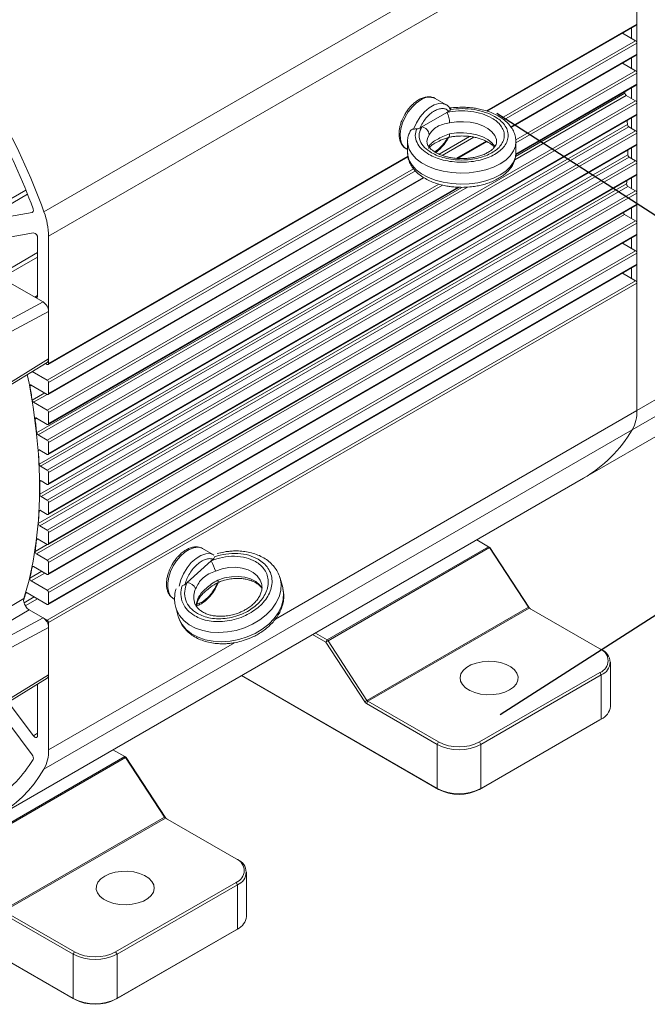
# Model space of a CAD drawing. Header units: inches. Extents: x 5451 to 9295, y -15947 to -4411.
# Tile 10 of 13: x 8954 to 9084, y -15691 to -15488. Entities that reach past the tile are written whole.
import ezdxf

# ---------------------------------------------------------------- set-up
doc = ezdxf.new("R2010")
doc.units = ezdxf.units.IN
doc.header["$MEASUREMENT"] = 0
doc.layers.add('尺寸线', color=7, linetype='Continuous')

msp = doc.modelspace()

# ---------------------------------------------------------------- linework, layer by layer
at = {"color": 7, "linetype": 'Continuous', "lineweight": 15}
for p, q in [((9080.6489, -15457.297), (8959.0265, -15527.4907)), ((8959.9859, -15532.5708), (9081.6082, -15462.377)), ((9081.6082, -15462.377), (9081.6082, -15488.7026)), ((9081.6082, -15568.6), (9081.6082, -15462.377)), ((9050.6648, -15506.6968), (9081.5253, -15488.8858)), ((9080.4769, -15489.491), (9080.4769, -15491.6429)), ((9078.6126, -15490.5669), (9081.3254, -15492.1326)), ((9081.6082, -15492.6225), (9081.6082, -15494.9091)), ((9055.6214, -15510.0426), (9081.5253, -15495.0923)), ((9080.4769, -15495.6974), (9080.4769, -15497.8494)), ((9078.6126, -15496.7734), (9081.3254, -15498.3391)), ((9081.6082, -15498.829), (9081.6082, -15501.1156)), ((9056.5664, -15515.7037), (9081.5253, -15501.2988)), ((9080.4769, -15501.9039), (9080.4769, -15504.0558)), ((9081.3254, -15504.5456), (8959.703, -15574.7393)), ((9042.181, -15505.3772), (9039.9183, -15504.0713)), ((9079.104, -15502.6962), (9079.137, -15502.9989)), ((9079.4174, -15503.4444), (9081.3254, -15504.5456)), ((8959.9859, -15575.2292), (9081.6082, -15505.0355)), ((9042.1095, -15505.3379), (9042.181, -15505.3772)), ((9081.6082, -15505.0355), (9081.6082, -15507.3221)), ((9190.2198, -15505.9153), (9081.6082, -15568.6)), ((8959.903, -15577.699), (9081.5253, -15507.5053)), ((9081.6082, -15507.3221), (8959.9859, -15577.5158)), ((9037.1552, -15509.9465), (9042.3398, -15506.9543)), ((9042.3398, -15506.9543), (9042.7508, -15506.717)), ((9080.4769, -15508.1104), (9080.4769, -15510.2623)), ((8958.0247, -15579.6694), (9079.647, -15509.4757)), ((8958.307, -15580.1401), (9079.9294, -15509.9464)), ((9036.7442, -15510.1838), (9037.1552, -15509.9465)), ((9079.9294, -15509.9464), (9081.3254, -15510.752)), ((9189.2605, -15509.888), (9080.6489, -15572.5726)), ((9081.3254, -15510.752), (8959.703, -15580.9458)), ((8959.9859, -15581.4357), (9081.6082, -15511.2419)), ((9042.4754, -15512.4747), (9042.6508, -15512.1208)), ((9081.6082, -15511.2419), (9081.6082, -15513.5285)), ((8959.903, -15583.9055), (9081.5253, -15513.7117)), ((9081.6082, -15513.5285), (8959.9859, -15583.7223)), ((9033.9199, -15514.4645), (9034.2044, -15514.6287)), ((9034.2044, -15513.0219), (9034.2044, -15515.3084)), ((9044.5095, -15516.4558), (9050.566, -15512.9603)), ((9056.6044, -15515.3084), (9056.6044, -15513.0218)), ((9080.4769, -15514.3169), (9080.4769, -15516.4688)), ((8958.1387, -15585.9177), (9079.761, -15515.7239)), ((8958.4215, -15586.4126), (9080.0438, -15516.2189)), ((8959.903, -15559.0796), (9034.2907, -15516.1471)), ((9034.2044, -15515.3084), (9034.2065, -15515.4353)), ((9080.0438, -15516.2189), (9081.3254, -15516.9585)), ((9081.3254, -15516.9585), (8959.703, -15587.1523)), ((8959.9859, -15587.6422), (9081.6082, -15517.4484)), ((9081.6082, -15517.4484), (9081.6082, -15519.735)), ((8959.903, -15590.112), (9081.5253, -15519.9182)), ((8959.903, -15565.2861), (9037.5826, -15520.4536)), ((9081.6082, -15519.735), (8959.9859, -15589.9288)), ((9070.5672, -15582.6266), (9179.1788, -15519.9419)), ((9080.4769, -15520.5233), (9080.4769, -15522.6753)), ((8957.8585, -15591.9385), (9079.4809, -15521.7447)), ((8958.1402, -15592.4568), (9079.7626, -15522.263)), ((8959.903, -15571.4925), (9044.8978, -15522.4382)), ((9079.7626, -15522.263), (9081.3254, -15523.165)), ((9081.3254, -15523.165), (8959.703, -15593.3588)), ((8959.9859, -15593.8487), (9081.6082, -15523.6549)), ((9081.6082, -15523.6549), (9081.6082, -15525.9415)), ((8959.903, -15596.3185), (9081.5253, -15526.1247)), ((9081.6082, -15525.9415), (8959.9859, -15596.1353)), ((9080.4769, -15526.7298), (9080.4769, -15528.8817)), ((8945.8236, -15529.557), (8956.5902, -15527.6185)), ((8957.4587, -15598.2699), (9079.0811, -15528.0762)), ((9079.0811, -15528.0762), (9081.3254, -15529.3715)), ((9081.3254, -15529.3715), (8959.703, -15599.5652)), ((8959.9859, -15600.0551), (9081.6082, -15529.8614)), ((9081.6082, -15529.8614), (9081.6082, -15532.148)), ((8956.8473, -15531.8689), (8947.5291, -15533.5466)), ((8957.7231, -15544.8509), (8957.7231, -15532.9207)), ((8959.903, -15602.5249), (9081.5253, -15532.3312)), ((9081.6082, -15532.148), (8959.9859, -15602.3417)), ((8959.9859, -15532.5708), (8959.9859, -15558.8964)), ((9080.4769, -15532.9363), (9080.4769, -15535.0882)), ((9078.6126, -15534.0123), (9081.3254, -15535.5779)), ((9081.3254, -15535.5779), (8959.703, -15605.7717)), ((8959.9859, -15606.2616), (9081.6082, -15536.0678)), ((9081.6082, -15536.0678), (9081.6082, -15538.3544)), ((8959.903, -15608.7314), (9081.5253, -15538.5376)), ((9081.6082, -15538.3544), (8959.9859, -15608.5482)), ((9080.4769, -15539.1428), (9080.4769, -15541.2947)), ((9078.6126, -15540.2187), (9081.3254, -15541.7844)), ((8958.8545, -15546.1571), (8950.5373, -15541.3569)), ((9081.3254, -15541.7844), (8959.703, -15611.9782)), ((8959.9859, -15612.4681), (9081.6082, -15542.2743)), ((9081.6082, -15542.2743), (9081.6082, -15568.6)), ((8958.8545, -15546.1571), (8928.2877, -15562.5658)), ((8927.7418, -15565.4266), (8959.9859, -15548.1175)), ((8959.9859, -15548.1175), (8959.9859, -15557.9156)), ((8929.0889, -15577.5226), (8959.6677, -15558.641)), ((8959.9859, -15557.9156), (8929.3796, -15576.8142)), ((8959.703, -15559.0598), (8959.3342, -15558.8469)), ((8956.5998, -15560.5353), (8959.703, -15562.3264)), ((8959.703, -15565.2663), (8956.3654, -15563.34)), ((8959.9859, -15562.8163), (8959.9859, -15565.1029)), ((8956.877, -15566.9018), (8959.703, -15568.5329)), ((8959.9859, -15569.0228), (8959.9859, -15571.3094)), ((8959.703, -15571.4728), (8957.4587, -15570.1775)), ((8957.795, -15573.6382), (8959.703, -15574.7393)), ((9080.6489, -15572.5726), (8959.0265, -15642.7664)), ((8959.9859, -15575.2292), (8959.9859, -15577.5158)), ((8959.703, -15577.6792), (8958.1402, -15576.7773)), ((8958.307, -15580.1401), (8959.703, -15580.9458)), ((8959.9859, -15581.4357), (8959.9859, -15583.7223)), ((8948.9448, -15652.8203), (9070.5672, -15582.6266)), ((8959.703, -15583.8857), (8958.4215, -15583.1461)), ((8958.4215, -15586.4126), (8959.703, -15587.1523)), ((8959.9859, -15587.6422), (8959.9859, -15589.9288)), ((8959.703, -15590.0922), (8958.307, -15589.2865)), ((8958.1402, -15592.4568), (8959.703, -15593.3588)), ((8959.9859, -15593.8487), (8959.9859, -15596.1353)), ((8959.703, -15596.2987), (8957.795, -15595.1975)), ((9050.9594, -15596.7698), (9048.5105, -15595.3565)), ((8994.0978, -15598.4596), (8991.835, -15597.1536)), ((9050.9594, -15596.7698), (9017.5839, -15616.0323)), ((9017.7642, -15616.2113), (9051.1397, -15596.9489)), ((9051.2422, -15596.9332), (9050.9594, -15596.7698)), ((9051.1397, -15596.9489), (9051.2422, -15596.9332)), ((9059.1852, -15609.282), (9051.1397, -15596.9489)), ((9059.2877, -15609.2664), (9051.2422, -15596.9332)), ((8957.4587, -15598.2699), (8959.703, -15599.5652)), ((8959.9859, -15600.0551), (8959.9859, -15602.3417)), ((8988.6011, -15604.1853), (8993.5989, -15599.7081)), ((8993.5989, -15599.7081), (8993.9951, -15599.3531)), ((8994.0978, -15598.4596), (8994.1574, -15598.4954)), ((8959.703, -15602.5051), (8956.877, -15600.8741)), ((8956.3654, -15603.8454), (8959.703, -15605.7717)), ((8988.2048, -15604.5402), (8988.6011, -15604.1853)), ((9008.3776, -15605.2063), (9007.8509, -15603.3061)), ((8959.703, -15608.7116), (8955.5369, -15606.3072)), ((8959.9859, -15606.2616), (8959.9859, -15608.5482)), ((9008.4325, -15605.4207), (9008.3776, -15605.2063)), ((8985.8366, -15607.5469), (8986.0572, -15607.6741)), ((8955.9535, -15609.8142), (8959.703, -15611.9782)), ((8958.8545, -15611.4885), (8955.9541, -15609.8145)), ((8986.2646, -15609.2887), (8986.7913, -15611.1889)), ((9025.8097, -15628.5445), (9059.1852, -15609.282)), ((9025.9901, -15628.7236), (9059.3655, -15609.4611)), ((9059.2877, -15609.2664), (9059.1852, -15609.282)), ((9059.3655, -15609.4611), (9073.9715, -15617.8909)), ((8958.8545, -15611.4885), (8928.2877, -15627.8972)), ((8959.9859, -15612.4681), (8959.9859, -15638.7937)), ((8986.7913, -15611.1889), (8986.837, -15611.345)), ((8929.3796, -15629.8787), (8959.9859, -15613.4489)), ((8959.9859, -15613.4489), (8959.9859, -15623.247)), ((9017.3011, -15616.5222), (9014.5693, -15614.9455)), ((9017.5839, -15616.0323), (9015.1351, -15614.6189)), ((9017.3011, -15616.5222), (9017.5839, -15616.0323)), ((9017.7642, -15616.2113), (9017.3011, -15616.5222)), ((9025.3466, -15628.8553), (9017.3011, -15616.5222)), ((9025.8097, -15628.5445), (9017.7642, -15616.2113)), ((9074.2543, -15618.0543), (9073.9715, -15617.8909)), ((9076.1288, -15629.8125), (9076.1288, -15620.6662)), ((8959.9859, -15623.247), (8927.7418, -15643.1569)), ((8928.5869, -15643.1639), (8959.6677, -15623.9723)), ((8999.8535, -15623.4387), (9040.596, -15646.9531)), ((9040.3132, -15646.7896), (8999.8536, -15623.4386)), ((9073.9715, -15622.7881), (9049.0813, -15637.1534)), ((9049.3642, -15637.6433), (9074.2543, -15623.278)), ((9073.9715, -15622.7881), (9074.2543, -15623.278)), ((9074.2543, -15623.278), (9074.2543, -15632.4244)), ((8957.7231, -15635.8319), (8957.7231, -15625.173)), ((9025.3466, -15628.8553), (9025.8097, -15628.5445)), ((9025.9901, -15628.7236), (9025.7072, -15629.2135)), ((9040.596, -15637.1534), (9025.9901, -15628.7236)), ((8956.5902, -15639.8264), (8949.441, -15630.287)), ((8951.6424, -15628.9277), (8956.8473, -15635.8728)), ((9040.3132, -15637.6433), (9025.7072, -15629.2135)), ((9049.0813, -15646.9531), (9073.9715, -15632.5878)), ((9049.3642, -15646.7896), (9074.2543, -15632.4244)), ((9074.2543, -15632.4244), (9073.9715, -15632.5878)), ((8973.2744, -15638.7787), (8975.7232, -15640.192)), ((9040.596, -15637.1534), (9040.3132, -15637.6433)), ((9040.3132, -15637.6433), (9040.3132, -15646.7896)), ((9049.3642, -15637.6433), (9049.0813, -15637.1534)), ((9049.3642, -15646.7896), (9049.3642, -15637.6433)), ((8975.7232, -15640.192), (8942.3478, -15659.4545)), ((8942.5281, -15659.6335), (8975.9035, -15640.3711)), ((8975.7232, -15640.192), (8976.006, -15640.3554)), ((8976.006, -15640.3554), (8975.9035, -15640.3711)), ((8975.9035, -15640.3711), (8983.949, -15652.7042)), ((8976.006, -15640.3554), (8984.0515, -15652.6886)), ((9040.3132, -15646.7896), (9040.596, -15646.9531)), ((9049.0813, -15646.9531), (9049.3642, -15646.7896)), ((8950.5736, -15671.9667), (8983.949, -15652.7042)), ((8950.7539, -15672.1458), (8984.1294, -15652.8833)), ((8983.949, -15652.7042), (8984.0515, -15652.6886)), ((8984.1294, -15652.8833), (8998.7353, -15661.3131)), ((8998.7353, -15661.3131), (8999.0182, -15661.4765)), ((9000.8927, -15673.2347), (9000.8927, -15664.0884)), ((8924.3822, -15666.7252), (8965.3599, -15690.3753)), ((8924.3824, -15666.7251), (8965.077, -15690.2118)), ((8998.7353, -15666.2103), (8973.8452, -15680.5755)), ((8974.128, -15681.0654), (8999.0182, -15666.7002)), ((8998.7353, -15666.2103), (8999.0182, -15666.7002)), ((8999.0182, -15666.7002), (8999.0182, -15675.8466)), ((8950.4711, -15672.6357), (8965.077, -15681.0654)), ((8965.3599, -15680.5756), (8950.7539, -15672.1458)), ((8973.8452, -15690.3753), (8998.7353, -15676.01)), ((8974.128, -15690.2118), (8999.0182, -15675.8466)), ((8999.0182, -15675.8466), (8998.7353, -15676.01)), ((8965.3599, -15680.5756), (8965.077, -15681.0654)), ((8965.077, -15681.0654), (8965.077, -15690.2118)), ((8974.128, -15681.0654), (8973.8452, -15680.5755)), ((8974.128, -15690.2118), (8974.128, -15681.0654)), ((8965.077, -15690.2118), (8965.3599, -15690.3753)), ((8973.8452, -15690.3753), (8974.128, -15690.2118))]:
    msp.add_line(p, q, dxfattribs=at)
at = {"color": 8, "linetype": 'Continuous', "lineweight": 15}
for p, q in [((9081.6082, -15488.7026), (9050.521, -15506.6445)), ((9081.3254, -15492.1326), (9053.6109, -15508.1279)), ((9054.1178, -15508.4885), (9081.6082, -15492.6225)), ((9081.6082, -15494.9091), (9055.5457, -15509.951)), ((9081.3254, -15498.3391), (9056.5574, -15512.6338)), ((9056.6044, -15513.2599), (9081.6082, -15498.829)), ((9081.6082, -15501.1156), (9056.5864, -15515.5568)), ((9056.363, -15516.7501), (9079.4174, -15503.4444)), ((9056.519, -15516.0528), (9079.137, -15502.9989)), ((9047.0237, -15511.9296), (9040.6996, -15515.5796)), ((9041.3714, -15515.845), (9047.9078, -15512.0725)), ((9038.6289, -15514.0985), (9038.6551, -15513.8613)), ((9050.4363, -15512.8998), (9044.2938, -15516.445)), ((9034.2794, -15516.0182), (8959.9859, -15558.8964)), ((9035.4522, -15518.6081), (8959.703, -15562.3264)), ((8959.9859, -15562.8163), (9035.8179, -15519.0502)), ((9037.4726, -15520.3818), (8959.9859, -15565.1029)), ((8957.5146, -15573.1926), (9045.4392, -15522.4474)), ((8957.795, -15573.6382), (9046.584, -15522.394)), ((9040.685, -15521.7945), (8959.703, -15568.5329)), ((8959.9859, -15569.0228), (9041.4527, -15522.0046)), ((9044.6716, -15522.4334), (8959.9859, -15571.3094)), ((8945.0495, -15528.9376), (8955.3007, -15523.0212)), ((8945.8236, -15529.557), (8955.6463, -15523.8879)), ((8956.753, -15527.5246), (8956.5902, -15527.6185)), ((8949.7452, -15540.5511), (8957.7231, -15535.9467)), ((8957.7231, -15536.873), (8950.2456, -15541.1886)), ((8957.1574, -15545.1777), (8957.7231, -15544.8512)), ((8956.4403, -15563.3832), (8956.0905, -15563.5851)), ((8956.6001, -15566.4824), (8959.2051, -15564.9789)), ((8956.877, -15566.9018), (8959.7069, -15565.2685)), ((9081.6082, -15568.6), (9006.8864, -15611.7253)), ((8957.5086, -15570.2063), (8957.1796, -15570.3961)), ((8958.1667, -15576.7925), (8957.8585, -15576.9704)), ((8958.426, -15583.1487), (8958.1387, -15583.3146)), ((8958.2908, -15589.2777), (8958.0247, -15589.4312)), ((8957.758, -15595.1789), (8957.5146, -15595.3194)), ((8957.1796, -15597.7291), (8959.6806, -15596.2857)), ((8956.0905, -15603.283), (8958.5707, -15601.8516)), ((8956.3654, -15603.8454), (8959.1953, -15602.2121)), ((8956.8191, -15600.8476), (8956.6001, -15600.974)), ((8955.4583, -15606.2746), (8955.2652, -15606.386)), ((8928.2104, -15623.2883), (8954.8736, -15607.5003)), ((8954.9186, -15608.3888), (8957.0312, -15607.1696)), ((8955.1726, -15608.9805), (8957.6707, -15607.5387)), ((8955.9541, -15609.8145), (8928.2104, -15626.2263)), ((8998.3851, -15616.6318), (8959.9859, -15638.7937)), ((8956.8473, -15635.8728), (8957.7231, -15635.3673))]:
    msp.add_line(p, q, dxfattribs=at)
at = {"color": 8, "linetype": 'Continuous', "lineweight": 15, "flags": 128}
for points in [[(9036.9191, -15504.3681), (9036.007, -15505.009), (9035.1376, -15505.8491), (9034.3515, -15506.849), (9033.6855, -15507.9621), (9033.1707, -15509.1362), (9032.8311, -15510.3164), (9032.6827, -15511.4477), (9032.7323, -15512.477), (9032.9778, -15513.3562), (9033.4075, -15514.0443), (9033.9199, -15514.4645)], [(9035.4512, -15510.3935), (9036.0349, -15509.1039), (9036.7971, -15507.8976), (9037.6946, -15506.8432), (9038.6765, -15506.0005), (9039.6871, -15505.4172), (9040.669, -15505.1266), (9041.5666, -15505.1449), (9042.1095, -15505.3379)], [(9042.897, -15509.1265), (9044.2941, -15508.9161), (9045.7359, -15508.8708), (9047.1643, -15508.9925), (9048.522, -15509.2762), (9049.7543, -15509.7105), (9050.8116, -15510.278), (9051.6515, -15510.9559), (9052.2401, -15511.7169), (9052.5538, -15512.5303), (9052.6042, -15513.0525)], [(9038.2046, -15512.9852), (9038.2905, -15512.3811), (9038.6551, -15511.5747)], [(9042.897, -15511.4131), (9042.8863, -15511.6514), (9042.8546, -15511.8472), (9042.8031, -15511.9932), (9042.7338, -15512.0835), (9042.6781, -15512.1113)], [(9052.2892, -15514.0924), (9052.2401, -15514.0035), (9051.6515, -15513.2425), (9050.8116, -15512.5646), (9049.7543, -15511.9971), (9048.522, -15511.5628), (9047.1643, -15511.2791), (9045.7359, -15511.1574), (9044.2941, -15511.2027), (9042.897, -15511.4131)], [(9056.6044, -15513.0256), (9056.4994, -15513.9045), (9056.1071, -15514.9265), (9055.4342, -15515.8984), (9054.4983, -15516.795), (9053.324, -15517.5926), (9051.942, -15518.2704), (9050.3885, -15518.8105), (9048.7044, -15519.1989), (9046.9338, -15519.4253), (9045.1231, -15519.4838), (9043.3197, -15519.3729), (9041.571, -15519.0955), (9039.9228, -15518.6588), (9038.4183, -15518.0743), (9037.0971, -15517.3573), (9035.9936, -15516.5267), (9035.1369, -15515.6041), (9034.5494, -15514.6139), (9034.2465, -15513.5819), (9034.2045, -15513.058)], [(9034.2065, -15515.4353), (9034.2465, -15515.8685), (9034.5494, -15516.9005), (9035.1369, -15517.8907), (9035.9936, -15518.8133), (9037.0971, -15519.6439), (9038.4183, -15520.3609), (9039.9228, -15520.9454), (9041.571, -15521.3821), (9043.3197, -15521.6595), (9045.1231, -15521.7704), (9046.9338, -15521.7119), (9048.7044, -15521.4855), (9050.3885, -15521.0971), (9051.942, -15520.557), (9053.324, -15519.8792), (9054.4983, -15519.0816), (9055.4342, -15518.185), (9056.1071, -15517.2131), (9056.4994, -15516.1911), (9056.6044, -15515.3084)], [(8986.9649, -15604.9386), (8987.3081, -15603.6428), (8987.8663, -15602.3477), (8988.608, -15601.1269), (8989.491, -15600.0495), (8990.4651, -15599.1768), (8991.4753, -15598.5583), (8992.464, -15598.229), (8993.3753, -15598.2076), (8994.0978, -15598.4596)], [(8994.474, -15601.7946), (8995.8394, -15601.3319), (8997.2538, -15601.0689), (8998.6603, -15601.0161), (9000.0024, -15601.1758), (9001.226, -15601.5415), (9002.282, -15602.0984), (9003.1279, -15602.8242), (9003.7297, -15603.6897), (9004.0028, -15604.3985)], [(9007.824, -15603.2122), (9007.8263, -15603.2198), (9008.0475, -15604.4913), (9007.9805, -15605.8102), (9007.6272, -15607.1419), (9006.9967, -15608.4514), (9006.1057, -15609.7044), (9004.9774, -15610.8681), (9003.6414, -15611.912), (9002.1328, -15612.8086), (9000.4912, -15613.5345), (8998.7595, -15614.0707), (8996.9832, -15614.403), (8995.2089, -15614.5228), (8993.483, -15614.427), (8991.8509, -15614.118), (8990.3553, -15613.6039), (8989.0354, -15612.8982), (8987.9259, -15612.0195), (8987.0558, -15610.9907), (8986.448, -15609.8389), (8986.2814, -15609.3478)], [(9004.1596, -15605.412), (9003.6545, -15604.7244), (9002.8087, -15603.9986), (9001.7526, -15603.4417), (9000.529, -15603.0761), (8999.1869, -15602.9164), (8997.7804, -15602.9691), (8996.3661, -15603.2321), (8995.0006, -15603.6948)], [(8995.0006, -15603.6948), (8995.0483, -15603.8874), (8995.0721, -15604.0342), (8995.0711, -15604.1295), (8995.0453, -15604.1696), (8995.0436, -15604.17)], [(8986.837, -15611.345), (8986.9747, -15611.7392), (8987.5825, -15612.891), (8988.4526, -15613.9198), (8989.5621, -15614.7985), (8990.8819, -15615.5041), (8992.3775, -15616.0182), (8994.0097, -15616.3272), (8995.7355, -15616.4231), (8997.5099, -15616.3033), (8999.2862, -15615.971), (9001.0178, -15615.4348), (9002.6595, -15614.7089), (9004.1681, -15613.8122), (9005.504, -15612.7684), (9006.6323, -15611.6047), (9007.5234, -15610.3516), (9008.1539, -15609.0421), (9008.5072, -15607.7105), (9008.5741, -15606.3916), (9008.4325, -15605.4207)], [(8990.9115, -15607.358), (8990.5787, -15608.4166), (8990.513, -15609.1505)]]:
    msp.add_lwpolyline(points, dxfattribs=at)
at = {"color": 7, "linetype": 'Continuous', "lineweight": 15, "flags": 128}
for points in [[(8956.7793, -15526.874), (8956.8197, -15527.0086), (8956.8417, -15527.1393), (8956.8445, -15527.2616), (8956.8281, -15527.3713), (8956.793, -15527.4647), (8956.7403, -15527.5386), (8956.672, -15527.5905), (8956.5902, -15527.6185)], [(8954.8736, -15607.5003), (8955.9364, -15603.7109), (8956.7904, -15599.7409), (8957.4332, -15595.6019), (8957.8627, -15591.3061), (8958.0778, -15586.8664), (8958.0778, -15582.2957), (8957.8627, -15577.6077), (8957.4332, -15572.8161), (8956.7904, -15567.9351), (8955.9364, -15562.9792), (8955.5753, -15561.168)], [(8956.0905, -15563.5851), (8956.0825, -15563.5074), (8956.089, -15563.4377), (8956.1095, -15563.3798), (8956.143, -15563.3364), (8956.1879, -15563.3099), (8956.2418, -15563.3015), (8956.3019, -15563.3117), (8956.3654, -15563.34)], [(8957.1796, -15570.3961), (8957.1763, -15570.3236), (8957.1861, -15570.2596), (8957.2088, -15570.207), (8957.2431, -15570.1683), (8957.2875, -15570.1453), (8957.3399, -15570.1391), (8957.3979, -15570.15), (8957.4587, -15570.1775)], [(8957.8585, -15576.9704), (8957.8594, -15576.9033), (8957.8723, -15576.8447), (8957.8967, -15576.7973), (8957.9315, -15576.763), (8957.9753, -15576.7434), (8958.0262, -15576.7392), (8958.082, -15576.7507), (8958.1402, -15576.7773)], [(8957.5146, -15595.3194), (8957.5258, -15595.2686), (8957.5457, -15595.226), (8957.5736, -15595.1931), (8957.6087, -15595.1709), (8957.6497, -15595.16), (8957.6955, -15595.1609), (8957.7444, -15595.1735), (8957.795, -15595.1975)], [(8991.835, -15597.1536), (8991.5876, -15597.0327), (8990.8291, -15596.8744), (8989.9773, -15596.9723), (8989.0722, -15597.3216), (8988.1561, -15597.906), (8987.2717, -15598.6983), (8986.4605, -15599.6613), (8985.7603, -15600.75), (8985.204, -15601.9136), (8984.8174, -15603.0976), (8984.6188, -15604.2466), (8984.6173, -15605.307), (8984.8131, -15606.2291), (8985.197, -15606.9698), (8985.7511, -15607.4946), (8985.8366, -15607.5469)], [(8956.6001, -15600.974), (8956.614, -15600.9287), (8956.6355, -15600.8913), (8956.664, -15600.8629), (8956.6987, -15600.8443), (8956.7385, -15600.836), (8956.7824, -15600.8383), (8956.829, -15600.8511), (8956.877, -15600.8741)], [(8955.2652, -15606.386), (8955.2814, -15606.3462), (8955.3042, -15606.3139), (8955.3329, -15606.2898), (8955.367, -15606.2746), (8955.4055, -15606.2687), (8955.4473, -15606.2723), (8955.4915, -15606.2852), (8955.5369, -15606.3072)], [(9055.3039, -15626.3794), (9054.2926, -15626.8486), (9053.1303, -15627.1813), (9051.8712, -15627.362), (9050.5743, -15627.3823), (9049.3001, -15627.2412), (9048.1082, -15626.9453), (9047.0545, -15626.5084), (9046.1881, -15625.951), (9045.5495, -15625.2992), (9045.1687, -15624.5834), (9045.0634, -15623.837), (9045.2386, -15623.0951), (9045.686, -15622.3922), (9046.3847, -15621.7613), (9047.3021, -15621.2318), (9048.3954, -15620.8285), (9049.6132, -15620.5703), (9050.8987, -15620.4692), (9052.1919, -15620.53), (9053.4322, -15620.7498), (9054.5616, -15621.1183), (9055.5273, -15621.6184), (9056.2842, -15622.2265), (9056.7969, -15622.9144), (9057.0414, -15623.6498), (9057.0063, -15624.3983), (9056.6932, -15625.125), (9056.1167, -15625.7958), (9055.3039, -15626.3794)], [(8956.8473, -15635.8728), (8956.9841, -15636.0273), (8957.1334, -15636.1442), (8957.2844, -15636.2153), (8957.4263, -15636.2354), (8957.5488, -15636.203), (8957.6433, -15636.1205), (8957.7028, -15635.9937), (8957.7231, -15635.8319)], [(8971.5824, -15664.9044), (8972.5937, -15664.4353), (8973.756, -15664.1026), (8975.0151, -15663.9218), (8976.312, -15663.9016), (8977.5862, -15664.0427), (8978.778, -15664.3386), (8979.8318, -15664.7754), (8980.6982, -15665.3328), (8981.3367, -15665.9846), (8981.7176, -15666.7004), (8981.8229, -15667.4468), (8981.6477, -15668.1887), (8981.2003, -15668.8916), (8980.5015, -15669.5225), (8979.5841, -15670.052), (8978.4909, -15670.4553), (8977.2731, -15670.7135), (8975.9875, -15670.8146), (8974.6944, -15670.7538), (8973.4541, -15670.534), (8972.3247, -15670.1655), (8971.3589, -15669.6655), (8970.602, -15669.0573), (8970.0894, -15668.3694), (8969.8448, -15667.634), (8969.88, -15666.8855), (8970.1931, -15666.1588), (8970.7696, -15665.488), (8971.5824, -15664.9044)]]:
    msp.add_lwpolyline(points, dxfattribs=at)
at = {"color": 7, "linetype": 'Continuous', "lineweight": 15}
for centre, radius, start, end in [((8832.4484, -15573.0839), 134.539, 19.808929, 40.191057), ((9081.425, -15488.7301), 0.1853, 302.785593, 8.512104), ((9080.9942, -15492.6505), 0.6147, 2.605105, 57.396376), ((9081.425, -15494.9365), 0.1853, 302.783977, 8.51372), ((9080.9942, -15498.8569), 0.6147, 2.604285, 57.397196), ((9081.4287, -15501.1447), 0.1819, 302.098991, 9.197563), ((9038.6704, -15506.7633), 2.9671, 65.128829, 126.172869), ((9079.756, -15502.9203), 0.6239, 187.233721, 237.13604), ((9080.9942, -15505.0634), 0.6147, 2.603941, 57.398032), ((9038.2892, -15509.1508), 4.6079, 0.302566, 28.470329), ((8973.2508, -15514.6796), 106.5234, 2.800143, 3.263397), ((9081.4287, -15507.3511), 0.1819, 302.09978, 9.197917), ((8836.9797, -15570.7061), 127.5664, 20.096497, 28.730831), ((9036.8275, -15511.7533), 1.8363, 5.58162, 79.718704), ((9080.2645, -15509.4253), 0.6195, 184.663957, 237.256797), ((9080.9942, -15511.2699), 0.6147, 2.605036, 57.396938), ((8980.5404, -15514.4022), 99.2294, 359.236782, 359.813466), ((9081.4287, -15513.5576), 0.1819, 302.09978, 9.197917), ((9080.3738, -15515.702), 0.6132, 182.046332, 237.442903), ((9080.9942, -15517.4764), 0.6147, 2.605036, 57.396938), ((9081.4287, -15519.7641), 0.1819, 302.098375, 9.199323), ((9080.0859, -15521.7516), 0.6051, 179.351402, 237.700218), ((8996.4213, -15515.0138), 83.3319, 355.367021, 355.833619), ((9080.9942, -15523.6828), 0.6147, 2.603985, 57.397002), ((9081.421, -15525.9671), 0.1889, 303.499512, 7.798186), ((8944.6876, -15532.8292), 15.3004, 0.967892, 20.420785), ((9079.4173, -15527.5533), 0.6217, 192.817215, 237.259879), ((9080.9941, -15529.8893), 0.6147, 2.605174, 57.395814), ((8956.696, -15532.8855), 1.0278, 358.033219, 81.53316), ((9081.4211, -15532.1736), 0.1889, 303.497707, 7.799991), ((9080.9942, -15536.0958), 0.6147, 2.604584, 57.397389), ((9081.4287, -15538.3835), 0.1819, 302.09978, 9.197917), ((9080.9942, -15542.3023), 0.6147, 2.605036, 57.396938), ((8957.3782, -15544.9068), 0.3494, 230.813966, 9.219795), ((8959.8134, -15558.9244), 0.1747, 230.816135, 9.214669), ((8828.2991, -15587.5567), 130.0203, 9.327958, 10.62432), ((8959.3718, -15562.8442), 0.6147, 2.605105, 57.396376), ((8959.8134, -15565.1309), 0.1747, 230.814624, 9.21618), ((8957.2174, -15566.376), 0.6264, 189.771766, 237.07669), ((8959.3718, -15569.0507), 0.6147, 2.604285, 57.397196), ((9073.9732, -15568.8583), 7.6394, 330.908898, 1.938057), ((8839.2004, -15585.9482), 118.9998, 6.153339, 7.509452), ((8959.8134, -15571.3373), 0.1747, 230.816135, 9.214669), ((8958.1336, -15573.1141), 0.6239, 187.233721, 237.13604), ((9056.1978, -15558.1358), 28.395, 300.4013, 329.440883), ((8959.3718, -15575.2572), 0.6147, 2.603941, 57.398032), ((8850.2964, -15584.9462), 107.8574, 2.804218, 4.240744), ((8959.8134, -15577.5438), 0.1747, 230.812687, 9.216639), ((8958.6421, -15579.6191), 0.6195, 184.663957, 237.256797), ((8959.3718, -15581.4636), 0.6147, 2.605036, 57.396938), ((8958.3111, -15583.2825), 0.1754, 51.0326, 190.531398), ((8861.0659, -15584.6161), 97.0815, 359.231813, 0.768187), ((8959.8134, -15583.7503), 0.1747, 230.815293, 9.21699), ((8958.7515, -15585.8958), 0.6132, 182.046332, 237.442903), ((8959.3718, -15587.6701), 0.6147, 2.605036, 57.396938), ((8871.6025, -15584.9636), 86.5376, 355.376981, 357.040712), ((8958.1965, -15589.4187), 0.1723, 50.098164, 184.177982), ((8959.8134, -15589.9568), 0.1747, 230.815293, 9.21699), ((8958.4636, -15591.9453), 0.6051, 179.351402, 237.700218), ((8959.3718, -15593.8766), 0.6147, 2.603985, 57.397002), ((8881.3831, -15585.9635), 76.7043, 351.17657, 352.993999), ((8959.8134, -15596.1632), 0.1747, 230.814959, 9.214366), ((8957.7737, -15597.765), 0.5951, 176.5472, 238.044941), ((9050.6663, -15597.2452), 0.5585, 32.048834, 58.349797), ((8959.3718, -15600.0831), 0.6147, 2.605174, 57.395814), ((8984.3569, -15604.8111), 10.5573, 16.602811, 28.905763), ((8890.4183, -15587.5778), 67.5241, 346.550537, 348.557049), ((8959.8134, -15602.3697), 0.1747, 230.813955, 9.215371), ((8956.6704, -15603.348), 0.5835, 173.610844, 238.483427), ((8988.4192, -15606.3268), 2.1492, 23.850958, 85.146685), ((8897.9948, -15589.5742), 59.687, 342.253716, 343.640328), ((8959.3718, -15606.2895), 0.6147, 2.604584, 57.397389), ((8959.8134, -15608.5762), 0.1747, 230.817311, 9.214971), ((9059.6586, -15608.9857), 0.5585, 212.049623, 238.351251), ((9060.2414, -15608.6681), 1.1258, 212.104157, 237.429289), ((8959.3718, -15612.496), 0.6147, 2.605036, 57.396938), ((9017.2909, -15616.5077), 0.5585, 32.048834, 58.349797), ((9073.0427, -15620.3395), 2.6188, 290.771184, 69.228721), ((9073.2637, -15620.6662), 2.7934, 290.771614, 69.228585), ((9026.2831, -15628.2481), 0.5585, 212.049623, 238.351251), ((9026.2933, -15628.2626), 1.117, 212.048761, 238.350991), ((9072.9267, -15629.493), 3.2181, 294.365948, 354.300561), ((8952.3508, -15639.0521), 7.6394, 330.908898, 1.938057), ((9044.8387, -15628.9067), 9.8391, 242.616067, 297.383856), ((9044.8387, -15628.9629), 9.2241, 242.615958, 297.384059), ((8933.1923, -15626.2469), 27.7096, 304.384401, 328.34457), ((8955.8872, -15640.4644), 0.9494, 339.99527, 42.222141), ((8975.4301, -15640.6674), 0.5585, 32.048834, 58.349797), ((8934.9868, -15628.6349), 27.8856, 270.483977, 329.551333), ((9044.8387, -15638.0531), 9.8391, 242.616067, 297.383856), ((9044.8387, -15638.7626), 9.2241, 242.615958, 297.384059), ((8984.4224, -15652.4079), 0.5585, 212.049623, 238.351251), ((8985.0052, -15652.0902), 1.1258, 212.104157, 237.429289), ((8997.8066, -15663.7617), 2.6188, 290.771136, 69.228864), ((8998.0275, -15664.0884), 2.7934, 290.771671, 69.228514), ((8997.6905, -15672.9151), 3.2181, 294.366106, 354.300412), ((8969.6025, -15672.3289), 9.8391, 242.616088, 297.383851), ((8969.6025, -15672.3851), 9.2241, 242.616009, 297.384056), ((8969.6025, -15681.4753), 9.8391, 242.616088, 297.383851), ((8969.6025, -15682.1848), 9.2241, 242.616009, 297.384056)]:
    msp.add_arc(centre, radius, start, end, dxfattribs=at)
at = {"color": 8, "linetype": 'Continuous', "lineweight": 15}
for centre, radius, start, end in [((8994.0181, -15607.2009), 4.0297, 154.369193, 194.762721), ((8990.2697, -15607.5613), 0.6733, 337.453232, 17.576781)]:
    msp.add_arc(centre, radius, start, end, dxfattribs=at)
at = {"color": 7, "linetype": 'Continuous', "lineweight": 15}
for centre, start_param, end_param in [((8958.8545, -15547.4646), 3.92786674, 5.49866307), ((8958.8545, -15557.2627), 3.15906587, 3.92786674), ((8958.8545, -15612.7959), 3.92786674, 5.49866307), ((8958.8545, -15622.594), 3.15906587, 3.92786674)]:
    msp.add_ellipse(centre, major_axis=(-0.7993, 1.3866), ratio=0.57745238, start_param=start_param, end_param=end_param, dxfattribs=at)
for points, knots in [([(9039.9648, -15504.1021), (9039.9595, -15504.0978), (9039.7469, -15503.9243), (9039.2157, -15503.7695), (9038.4248, -15503.6864), (9037.6127, -15503.8288), (9036.8252, -15504.1382), (9036.0566, -15504.5985), (9035.3793, -15505.1462), (9034.8074, -15505.725), (9034.313, -15506.3172), (9033.9254, -15506.8634), (9033.7011, -15507.24), (9033.6255, -15507.367)], [0, 0, 0, 0, 0.00308619, 0.124016, 0.24027912, 0.35763288, 0.47205563, 0.579944, 0.69528773, 0.78153826, 0.85742481, 0.95191135, 1, 1, 1, 1]), ([(9036.7442, -15510.1838), (9036.9268, -15509.8192), (9037.2975, -15509.0795), (9038.0418, -15508.0786), (9038.8727, -15507.2382), (9039.7475, -15506.6146), (9040.6223, -15506.2284), (9041.4532, -15506.1097), (9042.1976, -15506.2514), (9042.5682, -15506.5633), (9042.7508, -15506.717)], [0, 0, 0, 0, 0.12319864, 0.25000001, 0.37680137, 0.49999986, 0.62319835, 0.74999999, 0.87680136, 1, 1, 1, 1]), ([(9043.0126, -15506.1794), (9042.9388, -15506.0697), (9042.726, -15505.7533), (9042.3982, -15505.4625), (9042.1255, -15505.3598), (9042.0818, -15505.3433)], [0, 0, 0, 0, 0.30845883, 0.88930954, 1, 1, 1, 1]), ([(9051.6269, -15508.1239), (9051.0001, -15507.8164), (9049.7202, -15507.1883), (9047.3041, -15506.6908), (9044.7485, -15506.5622), (9043.1316, -15506.8254), (9042.3398, -15506.9543)], [0, 0, 0, 0, 0.24484403, 0.49999868, 0.7551552, 1, 1, 1, 1]), ([(9042.7508, -15506.717), (9042.8403, -15506.656), (9043.0016, -15506.546), (9043.0447, -15506.4048), (9043.0639, -15506.3418)], [0, 0, 0, 0, 0.5544058, 1, 1, 1, 1]), ([(9045.4044, -15505.8813), (9044.8395, -15505.8976), (9044.0446, -15505.9205), (9043.1747, -15506.0114), (9042.8713, -15506.0638), (9042.7895, -15506.078)], [0, 0, 0, 0, 0.6419681, 0.90348079, 1, 1, 1, 1]), ([(9043.0281, -15506.1655), (9043.029, -15506.166), (9043.0696, -15506.193), (9043.0713, -15506.2656), (9043.0646, -15506.3343), (9043.0639, -15506.3418)], [0, 0, 0, 0, 0.01962158, 0.89244594, 1, 1, 1, 1]), ([(9043.0639, -15506.3418), (9043.8658, -15506.2609), (9045.497, -15506.0963), (9047.9868, -15506.3206), (9050.323, -15506.8658), (9051.5764, -15507.4904), (9052.1926, -15507.7974)], [0, 0, 0, 0, 0.24579566, 0.50000122, 0.7542051, 1, 1, 1, 1]), ([(9056.5917, -15513.0256), (9056.5781, -15512.7015), (9056.5495, -15512.0246), (9056.2144, -15511.0244), (9055.6763, -15510.0529), (9054.9311, -15509.1571), (9054.012, -15508.3564), (9052.9509, -15507.6651), (9051.7879, -15507.0915), (9050.5774, -15506.6423), (9049.3894, -15506.3174), (9048.3026, -15506.1051), (9047.2489, -15505.9657), (9046.3009, -15505.8926), (9045.6643, -15505.8845), (9045.4044, -15505.8813)], [0, 0, 0, 0, 0.078237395, 0.163391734, 0.250539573, 0.339497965, 0.429004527, 0.517669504, 0.604289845, 0.687778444, 0.764774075, 0.832299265, 0.888009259, 0.954270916, 1, 1, 1, 1]), ([(9033.6255, -15507.367), (9033.4311, -15507.7325), (9033.158, -15508.246), (9032.8583, -15509.0296), (9032.654, -15509.6941), (9032.4968, -15510.4695), (9032.4268, -15511.2496), (9032.4589, -15512.0192), (9032.607, -15512.7501), (9032.8815, -15513.4273), (9033.3089, -15514.004), (9033.6968, -15514.3764), (9033.9638, -15514.4772), (9034.0015, -15514.4914)], [0, 0, 0, 0, 0.13369264, 0.18782011, 0.27666973, 0.367308, 0.4631834, 0.56196942, 0.66313601, 0.76627071, 0.87177527, 0.98185925, 1, 1, 1, 1]), ([(9052.1926, -15507.7974), (9052.5846, -15508.0491), (9053.3921, -15508.5675), (9054.2796, -15509.5156), (9054.8699, -15510.5792), (9055.0725, -15511.7154), (9054.8691, -15512.8507), (9054.2827, -15513.9166), (9053.3812, -15514.8567), (9052.2306, -15515.6549), (9050.8475, -15516.319), (9049.2186, -15516.8393), (9047.3717, -15517.1777), (9045.4046, -15517.2951), (9043.436, -15517.1782), (9041.5932, -15516.8375), (9039.9504, -15516.3253), (9039.0522, -15515.8592), (9038.6161, -15515.633)], [0, 0, 0, 0, 0.05825797, 0.12000596, 0.18432046, 0.24999998, 0.31567951, 0.37999446, 0.4417421, 0.50000006, 0.55825802, 0.62000566, 0.68432052, 0.74999998, 0.81567956, 0.87999406, 0.94174202, 1, 1, 1, 1]), ([(9039.1818, -15515.3065), (9039.5815, -15515.5139), (9040.4049, -15515.9411), (9041.9108, -15516.4106), (9043.6001, -15516.7229), (9045.4046, -15516.8302), (9047.2078, -15516.7225), (9048.9008, -15516.4123), (9050.3939, -15515.9354), (9051.6617, -15515.3266), (9052.7165, -15514.5949), (9053.5428, -15513.7332), (9054.0803, -15512.7561), (9054.2668, -15511.7153), (9054.0811, -15510.6739), (9053.54, -15509.6989), (9052.7264, -15508.8298), (9051.9862, -15508.3546), (9051.6269, -15508.1239)], [0, 0, 0, 0, 0.05825856, 0.12000618, 0.1843208, 0.25000048, 0.31567959, 0.3799944, 0.44174202, 0.49999994, 0.55825796, 0.62000558, 0.68432039, 0.7499995, 0.81567918, 0.8799938, 0.94174145, 1, 1, 1, 1]), ([(9034.6389, -15511.0147), (9034.711, -15510.8856), (9034.8548, -15510.6284), (9035.1683, -15510.4345), (9035.3747, -15510.4046), (9035.4512, -15510.3935)], [0, 0, 0, 0, 0.38801462, 0.77319514, 1, 1, 1, 1]), ([(9036.094, -15510.3644), (9035.9886, -15510.3681), (9035.7779, -15510.3756), (9035.5661, -15510.3865), (9035.4671, -15510.3926), (9035.4512, -15510.3935)], [0, 0, 0, 0, 0.45669195, 0.91286493, 1, 1, 1, 1]), ([(9038.6161, -15515.633), (9038.0841, -15515.2774), (9037.002, -15514.554), (9036.0574, -15513.2057), (9035.6686, -15511.7687), (9035.9538, -15510.8272), (9036.094, -15510.3644)], [0, 0, 0, 0, 0.2457949, 0.49999878, 0.75420434, 1, 1, 1, 1]), ([(9036.094, -15510.3644), (9036.2008, -15510.3532), (9036.4139, -15510.3307), (9036.6233, -15510.2501), (9036.7225, -15510.1956), (9036.7442, -15510.1838)], [0, 0, 0, 0, 0.43984306, 0.87770502, 1, 1, 1, 1]), ([(9037.1552, -15509.9465), (9036.9319, -15510.4035), (9036.4759, -15511.3367), (9036.6987, -15512.8116), (9037.5608, -15514.2061), (9038.649, -15514.9448), (9039.1818, -15515.3065)], [0, 0, 0, 0, 0.24484476, 0.50000144, 0.75515605, 1, 1, 1, 1]), ([(9038.6551, -15511.5747), (9038.8647, -15511.2729), (9039.2837, -15510.6695), (9040.2789, -15509.8449), (9041.4797, -15509.4021), (9042.4238, -15509.2185), (9042.897, -15509.1265)], [0, 0, 0, 0, 0.250228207, 0.500164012, 0.749501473, 1, 1, 1, 1]), ([(9034.646, -15511.0185), (9034.5379, -15511.2952), (9034.3019, -15511.8997), (9034.1746, -15512.6052), (9034.2155, -15513.0102), (9034.2214, -15513.0687)], [0, 0, 0, 0, 0.41947126, 0.91617148, 1, 1, 1, 1]), ([(9038.5126, -15514.3867), (9038.6553, -15514.2226), (9038.9152, -15513.9239), (9039.8864, -15513.3217), (9041.0856, -15512.6333), (9042.1093, -15512.2975), (9042.6742, -15512.1122)], [0, 0, 0, 0, 0.25382774, 0.46220646, 0.70323984, 1, 1, 1, 1]), ([(9042.897, -15511.4131), (9042.4238, -15511.5633), (9041.4797, -15511.8631), (9040.2789, -15512.5694), (9039.2837, -15513.1304), (9038.8647, -15513.6176), (9038.6551, -15513.8613)], [0, 0, 0, 0, 0.25049857, 0.49983599, 0.74977183, 1, 1, 1, 1]), ([(9040.0164, -15515.236), (9040.0185, -15515.2347), (9040.2824, -15515.0773), (9040.7202, -15514.6875), (9041.2938, -15514.1184), (9041.7878, -15513.524), (9042.1755, -15512.9784), (9042.3998, -15512.6017), (9042.4754, -15512.4747)], [0, 0, 0, 0, 0.00220456, 0.27619026, 0.48106955, 0.66133019, 0.88577081, 1, 1, 1, 1]), ([(9042.6796, -15512.1171), (9042.7357, -15512.1031), (9043.018, -15512.0327), (9043.5861, -15511.948), (9044.4374, -15511.8522), (9045.5141, -15511.8126), (9046.502, -15511.8619), (9047.4225, -15511.9746), (9048.1807, -15512.1111), (9049.0263, -15512.3291), (9049.8329, -15512.6095), (9050.5756, -15512.9486), (9051.2193, -15513.3317), (9051.7556, -15513.7436), (9052.0013, -15514.0174), (9052.1246, -15514.1548)], [0, 0, 0, 0, 0.01608638, 0.08099476, 0.15209295, 0.24173675, 0.35980375, 0.40782062, 0.48657394, 0.56688458, 0.65134701, 0.73749687, 0.824469, 0.9119493, 1, 1, 1, 1]), ([(9045.4044, -15516.5007), (9044.9483, -15516.4882), (9044.3068, -15516.4706), (9043.3863, -15516.355), (9042.628, -15516.2194), (9041.7825, -15516.0012), (9040.9758, -15515.7207), (9040.2335, -15515.3817), (9039.5878, -15514.9983), (9039.0582, -15514.5868), (9038.6551, -15514.1655), (9038.3816, -15513.7502), (9038.2247, -15513.3608), (9038.2153, -15513.1244), (9038.2105, -15513.003)], [0, 0, 0, 0, 0.112306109, 0.157980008, 0.232891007, 0.309283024, 0.389624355, 0.471570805, 0.554301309, 0.637511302, 0.721739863, 0.808458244, 0.90172222, 1, 1, 1, 1]), ([(9052.5979, -15513.0375), (9052.5997, -15513.053), (9052.6201, -15513.2204), (9052.5327, -15513.51), (9052.2978, -15513.9788), (9051.9036, -15514.4472), (9051.3488, -15514.9137), (9050.6434, -15515.3497), (9049.8203, -15515.7291), (9048.9195, -15516.0354), (9048.0529, -15516.2459), (9047.2251, -15516.3846), (9046.3705, -15516.4798), (9045.7503, -15516.4932), (9045.4044, -15516.5007)], [0, 0, 0, 0, 0.0123958, 0.13388419, 0.23256221, 0.32809108, 0.42256181, 0.51617763, 0.60877118, 0.69785709, 0.78324022, 0.84559117, 0.91388824, 1, 1, 1, 1]), ([(9034.2315, -15515.4703), (9034.2439, -15515.7388), (9034.2726, -15516.3598), (9034.5957, -15517.3058), (9035.132, -15518.2774), (9035.8778, -15519.1731), (9036.7967, -15519.9739), (9037.8578, -15520.6652), (9039.0208, -15521.2388), (9040.2313, -15521.688), (9041.4193, -15522.0129), (9042.5061, -15522.2252), (9043.5599, -15522.3646), (9044.5078, -15522.4377), (9045.1444, -15522.4457), (9045.4044, -15522.449)], [0, 0, 0, 0, 0.06571437, 0.15202559, 0.24035742, 0.33052441, 0.42124702, 0.51111658, 0.59891375, 0.68353658, 0.76157829, 0.83002079, 0.88648776, 0.95364976, 1, 1, 1, 1]), ([(9045.4044, -15522.449), (9045.97, -15522.4347), (9046.7661, -15522.4144), (9047.9218, -15522.2802), (9048.8891, -15522.1202), (9049.9978, -15521.8569), (9051.1001, -15521.506), (9052.1752, -15521.0599), (9053.1891, -15520.5199), (9054.116, -15519.887), (9054.9332, -15519.1628), (9055.6172, -15518.3497), (9056.151, -15517.4509), (9056.4885, -15516.4728), (9056.6365, -15515.6807), (9056.587, -15515.2312), (9056.5756, -15515.1283)], [0, 0, 0, 0, 0.09799139, 0.13790958, 0.20375001, 0.2714812, 0.34355346, 0.41813513, 0.49459882, 0.57249377, 0.65144264, 0.73111122, 0.81133041, 0.89237488, 0.9753618, 1, 1, 1, 1]), ([(8991.8493, -15597.1651), (8991.612, -15597.0521), (8991.1416, -15596.828), (8990.3375, -15596.7749), (8989.5305, -15596.9095), (8988.7416, -15597.2209), (8987.9735, -15597.6807), (8987.2961, -15598.2286), (8986.7241, -15598.8073), (8986.2297, -15599.3996), (8985.8421, -15599.9458), (8985.6179, -15600.3224), (8985.5422, -15600.4494)], [0, 0, 0, 0, 0.11896574, 0.2359003, 0.35393033, 0.46901303, 0.57752377, 0.69353202, 0.78027982, 0.85660391, 0.95163454, 1, 1, 1, 1]), ([(9003.3005, -15599.3495), (9002.6858, -15599.0545), (9001.4355, -15598.4544), (8999.1244, -15598.1086), (8996.6724, -15598.1851), (8995.0757, -15598.6241), (8994.2908, -15598.84)], [0, 0, 0, 0, 0.24579485, 0.49999885, 0.7542045, 1, 1, 1, 1]), ([(9007.8184, -15603.2012), (9007.8167, -15603.1928), (9007.7324, -15602.764), (9007.3536, -15601.994), (9006.6823, -15600.9357), (9005.8071, -15600.019), (9004.7696, -15599.2341), (9003.589, -15598.5985), (9002.3024, -15598.1218), (9000.9538, -15597.808), (8999.5822, -15597.65), (8998.3327, -15597.6353), (8997.2143, -15597.7175), (8996.0761, -15597.8733), (8995.2802, -15598.0708), (8994.8101, -15598.1875)], [0, 0, 0, 0, 0.00188792, 0.0955957, 0.18425121, 0.27365686, 0.36367487, 0.45379244, 0.54327393, 0.63115024, 0.71558359, 0.79744706, 0.85625291, 0.91510816, 1, 1, 1, 1]), ([(9003.3005, -15599.3495), (9003.6933, -15599.6074), (9004.5024, -15600.1388), (9005.4035, -15601.1952), (9006.0164, -15602.4381), (9006.2508, -15603.8271), (9006.0865, -15605.2733), (9005.5439, -15606.6877), (9004.6881, -15607.9901), (9003.583, -15609.1512), (9002.2456, -15610.1782), (9000.6623, -15611.0608), (8998.8593, -15611.7477), (8996.9312, -15612.1759), (8994.9945, -15612.3119), (8993.1742, -15612.1505), (8991.545, -15611.7465), (8990.6484, -15611.2934), (8990.2132, -15611.0735)], [0, 0, 0, 0, 0.05825797, 0.12000596, 0.18432045, 0.24999997, 0.31567947, 0.37999442, 0.44174218, 0.50000017, 0.5582579, 0.62000555, 0.68432059, 0.75000001, 0.8156796, 0.87999404, 0.94174203, 1, 1, 1, 1]), ([(8990.6862, -15600.4536), (8990.9698, -15600.2231), (8991.5453, -15599.7552), (8992.4326, -15599.349), (8993.2808, -15599.178), (8993.7593, -15599.2953), (8993.9951, -15599.3531)], [0, 0, 0, 0, 0.2463977, 0.50000166, 0.75360259, 1, 1, 1, 1]), ([(9002.7552, -15599.838), (9003.1153, -15600.0744), (9003.8569, -15600.5616), (9004.6829, -15601.5299), (9005.2448, -15602.6692), (9005.4597, -15603.9425), (9005.309, -15605.2682), (9004.8116, -15606.5647), (9004.0271, -15607.7586), (9003.0142, -15608.8229), (9001.7882, -15609.7643), (9000.3369, -15610.5733), (8998.6841, -15611.203), (8996.9167, -15611.5956), (8995.1413, -15611.7202), (8993.4728, -15611.5723), (8991.9793, -15611.2019), (8991.1574, -15610.7866), (8990.7585, -15610.585)], [0, 0, 0, 0, 0.05825855, 0.12000622, 0.18432071, 0.25000063, 0.31567968, 0.37999423, 0.44174193, 0.50000013, 0.55825804, 0.62000563, 0.68432028, 0.74999966, 0.81567931, 0.8799938, 0.94174144, 1, 1, 1, 1]), ([(8993.5989, -15599.7081), (8994.3724, -15599.4338), (8995.9519, -15598.8738), (8998.4655, -15598.6683), (9000.8537, -15598.9433), (9002.1301, -15599.5439), (9002.7552, -15599.838)], [0, 0, 0, 0, 0.24484494, 0.50000157, 0.75515615, 1, 1, 1, 1]), ([(8993.9951, -15599.3531), (8994.081, -15599.2642), (8994.236, -15599.1037), (8994.2739, -15598.9213), (8994.2908, -15598.84)], [0, 0, 0, 0, 0.55440936, 1, 1, 1, 1]), ([(8985.5422, -15600.4494), (8985.3478, -15600.8149), (8985.0748, -15601.3283), (8984.7751, -15602.112), (8984.5707, -15602.7764), (8984.4136, -15603.5518), (8984.3434, -15604.3321), (8984.3758, -15605.1012), (8984.523, -15605.8338), (8984.8009, -15606.5046), (8985.2123, -15607.1021), (8985.5991, -15607.3794), (8985.7946, -15607.5197)], [0, 0, 0, 0, 0.13647032, 0.19172278, 0.28241751, 0.37493847, 0.47280639, 0.57364454, 0.67691262, 0.78218936, 0.8898856, 1, 1, 1, 1]), ([(8988.2048, -15604.5402), (8988.3212, -15604.167), (8988.5573, -15603.4095), (8989.144, -15602.295), (8989.8587, -15601.2661), (8990.413, -15600.7218), (8990.6862, -15600.4536)], [0, 0, 0, 0, 0.24639592, 0.49999997, 0.75360394, 1, 1, 1, 1]), ([(8990.3849, -15605.4577), (8990.5757, -15605.0626), (8990.9566, -15604.2743), (8991.8821, -15603.1572), (8993.0734, -15602.3779), (8994.0069, -15601.9891), (8994.474, -15601.7946)], [0, 0, 0, 0, 0.25049737, 0.4998346, 0.74977143, 1, 1, 1, 1]), ([(8990.7585, -15610.585), (8990.2239, -15610.2098), (8989.1323, -15609.4437), (8988.2422, -15607.8267), (8987.9774, -15606.0176), (8988.396, -15604.7876), (8988.6011, -15604.1853)], [0, 0, 0, 0, 0.24484408, 0.49999891, 0.75515579, 1, 1, 1, 1]), ([(8990.8961, -15607.8087), (8991.1357, -15607.4261), (8991.5308, -15606.7955), (8992.4784, -15605.9269), (8993.5585, -15604.986), (8994.4881, -15604.4758), (8995.0476, -15604.1687)], [0, 0, 0, 0, 0.30274076, 0.49906806, 0.69847933, 1, 1, 1, 1]), ([(8995.0006, -15603.6948), (8994.547, -15603.9377), (8993.6402, -15604.423), (8992.5096, -15605.4214), (8991.5234, -15606.3195), (8991.1158, -15607.0113), (8990.9115, -15607.358)], [0, 0, 0, 0, 0.25022811, 0.50016355, 0.7495016, 1, 1, 1, 1]), ([(8994.3921, -15605.5571), (8994.59, -15605.1922), (8994.8279, -15604.7534), (8994.9998, -15604.2985), (8995.0287, -15604.2219)], [0, 0, 0, 0, 0.83164811, 1, 1, 1, 1]), ([(8995.0517, -15604.1757), (8995.1949, -15604.1139), (8995.6117, -15603.9339), (8996.0533, -15603.8041), (8996.3432, -15603.7189)], [0, 0, 0, 0, 0.34350774, 1, 1, 1, 1]), ([(8996.3432, -15603.7189), (8996.7805, -15603.6136), (8997.397, -15603.4652), (8998.3131, -15603.3595), (8999.0864, -15603.3208), (8999.9755, -15603.3594), (9000.8549, -15603.4867), (9001.6998, -15603.7094), (9002.4765, -15604.0238), (9003.1561, -15604.4245), (9003.7068, -15604.8724), (9003.9544, -15605.2019), (9004.0705, -15605.3562)], [0, 0, 0, 0, 0.13515793, 0.19048902, 0.28153451, 0.3750838, 0.47436529, 0.5768976, 0.68207531, 0.78991658, 0.90154852, 1, 1, 1, 1]), ([(8986.3705, -15605.4565), (8986.3263, -15605.5811), (8986.1459, -15606.0902), (8986.0261, -15607.0188), (8986.0132, -15608.2099), (8986.1981, -15608.9759), (8986.2893, -15609.3541)], [0, 0, 0, 0, 0.09700696, 0.39625322, 0.70189329, 1, 1, 1, 1]), ([(8990.2132, -15611.0735), (8989.6797, -15610.7058), (8988.5944, -15609.9579), (8987.6247, -15608.4103), (8987.1981, -15606.6724), (8987.4488, -15605.4565), (8987.5721, -15604.8588)], [0, 0, 0, 0, 0.24579488, 0.49999879, 0.75420447, 1, 1, 1, 1]), ([(8988.2048, -15604.5402), (8988.1027, -15604.6198), (8987.9184, -15604.7633), (8987.6788, -15604.8294), (8987.5721, -15604.8588)], [0, 0, 0, 0, 0.554411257, 1, 1, 1, 1]), ([(8990.49, -15609.0333), (8990.7292, -15608.9498), (8991.2188, -15608.7789), (8991.9609, -15608.3231), (8992.6383, -15607.7784), (8993.2103, -15607.199), (8993.7046, -15606.6069), (8994.0922, -15606.0606), (8994.3165, -15605.6841), (8994.3921, -15605.5571)], [0, 0, 0, 0, 0.16328032, 0.33426716, 0.51707325, 0.65376888, 0.77403791, 0.92378662, 1, 1, 1, 1]), ([(9003.98, -15604.4), (9004.0284, -15604.5892), (9004.137, -15605.0131), (9004.0754, -15605.7285), (9003.8489, -15606.515), (9003.4454, -15607.2952), (9002.8844, -15608.0483), (9002.1909, -15608.7441), (9001.4126, -15609.3506), (9000.648, -15609.8242), (8999.9001, -15610.2018), (8999.1428, -15610.5203), (8998.5876, -15610.6886), (8998.299, -15610.7761)], [0, 0, 0, 0, 0.09183951, 0.2057981, 0.31207219, 0.41447047, 0.51452806, 0.61207016, 0.70455217, 0.78913735, 0.85224254, 0.92320943, 1, 1, 1, 1]), ([(8999.832, -15616.3075), (9000.3746, -15616.139), (9001.1395, -15615.9014), (9002.2181, -15615.4324), (9003.1102, -15614.9811), (9004.109, -15614.3668), (9005.0757, -15613.6471), (9005.9851, -15612.8185), (9006.8014, -15611.8938), (9007.4969, -15610.884), (9008.047, -15609.802), (9008.4324, -15608.6609), (9008.6225, -15607.4779), (9008.6339, -15606.3925), (9008.4795, -15605.7308), (9008.4156, -15605.4571)], [0, 0, 0, 0, 0.10057489, 0.14179116, 0.20987812, 0.28023636, 0.35537359, 0.43342666, 0.51371056, 0.595709, 0.67912819, 0.76385088, 0.84998313, 0.93795596, 1, 1, 1, 1]), ([(8955.9541, -15609.8145), (8955.8268, -15609.7266), (8955.5722, -15609.5508), (8955.2337, -15609.1303), (8954.9762, -15608.6499), (8954.8307, -15608.1528), (8954.8095, -15607.7604), (8954.8568, -15607.5682), (8954.8736, -15607.5003)], [0, 0, 0, 0, 0.18050501, 0.36101844, 0.54132652, 0.72147799, 0.90167339, 1, 1, 1, 1]), ([(8998.299, -15610.7761), (8997.8617, -15610.8814), (8997.2452, -15611.0297), (8996.3291, -15611.1355), (8995.5558, -15611.1742), (8994.6667, -15611.1356), (8993.7873, -15611.0082), (8992.9423, -15610.7856), (8992.1662, -15610.471), (8991.4842, -15610.0709), (8990.9088, -15609.5933), (8990.4665, -15609.0334), (8990.2027, -15608.5767), (8990.1515, -15608.2826), (8990.1406, -15608.2195)], [0, 0, 0, 0, 0.11411871, 0.16083694, 0.23770974, 0.31669724, 0.40052384, 0.48709556, 0.5759009, 0.66695517, 0.76121003, 0.86088464, 0.97015875, 1, 1, 1, 1]), ([(8990.5675, -15609.2025), (8990.5728, -15609.0502), (8990.5863, -15608.6592), (8990.7095, -15608.1865), (8990.8763, -15607.873), (8990.901, -15607.8266)], [0, 0, 0, 0, 0.35188741, 0.90402619, 1, 1, 1, 1]), ([(8986.8484, -15611.3667), (8986.9897, -15611.754), (8987.2702, -15612.5229), (8987.9673, -15613.5573), (8988.8331, -15614.4765), (8989.8731, -15615.2608), (8991.0531, -15615.8965), (8992.3398, -15616.3732), (8993.6884, -15616.6869), (8995.06, -15616.8449), (8996.3095, -15616.8597), (8997.4279, -15616.7775), (8998.5661, -15616.6217), (8999.362, -15616.4242), (8999.832, -15616.3075)], [0, 0, 0, 0, 0.090473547, 0.179631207, 0.269543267, 0.360071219, 0.45069919, 0.540687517, 0.629061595, 0.713973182, 0.796300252, 0.855438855, 0.914627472, 1, 1, 1, 1])]:
    msp.add_open_spline(points, degree=3, knots=knots, dxfattribs=at)
at = {"color": 8, "linetype": 'Continuous', "lineweight": 15}
for points, knots in [([(9042.438, -15512.1989), (9042.3526, -15512.3652), (9042.0755, -15512.9045), (9041.4498, -15513.7169), (9040.6231, -15514.5738), (9040.0366, -15514.9577), (9039.7475, -15515.1469)], [0, 0, 0, 0, 0.13041195, 0.42304653, 0.71568097, 1, 1, 1, 1]), ([(8994.8181, -15604.3075), (8994.7921, -15604.3853), (8994.6383, -15604.8462), (8994.1775, -15605.6722), (8993.4695, -15606.6895), (8992.65, -15607.5476), (8991.7841, -15608.1884), (8991.0896, -15608.5581), (8990.7217, -15608.6126), (8990.6322, -15608.6258)], [0, 0, 0, 0, 0.03712653, 0.22002552, 0.40292578, 0.58062927, 0.75833102, 0.94123168, 1, 1, 1, 1])]:
    msp.add_open_spline(points, degree=3, knots=knots, dxfattribs=at)
at = {"layer": '尺寸线', "color": 3}
for p, q in [((9163.3222, -15578.6363), (9052.6783, -15507.1684)), ((9087.4623, -15609.7099), (9053.3116, -15631.51))]:
    msp.add_line(p, q, dxfattribs=at)

doc.saveas('drawing.dxf')
